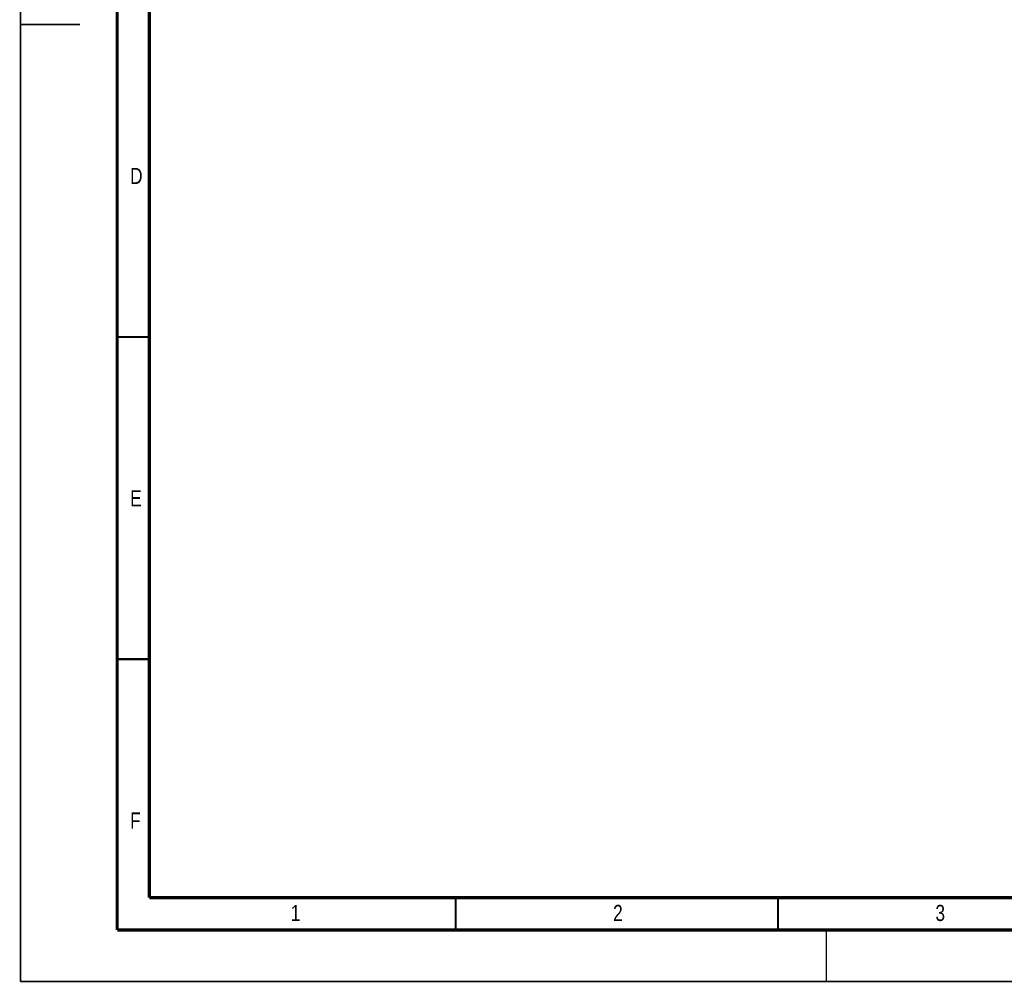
# Model space of a CAD drawing. Header units: millimetres. Extents: x 0 to 420, y 0 to 297.
# Tile 1 of 27: x 0 to 153, y 0 to 149. Entities that reach past the tile are written whole.
import ezdxf

# ---------------------------------------------------------------- set-up
doc = ezdxf.new("R2010")
doc.units = ezdxf.units.MM
doc.header["$LTSCALE"] = 23.1
doc.layers.add('T-EM12-T00-300-GND_DXF_FORMAT', color=7, linetype='CONTINUOUS')
doc.styles.get("Standard").update_dxf_attribs({"font": 'txt', "width": 0.8})

msp = doc.modelspace()

# ---------------------------------------------------------------- linework, layer by layer
at = {"layer": 'T-EM12-T00-300-GND_DXF_FORMAT', "color": 9, "linetype": 'Continuous', "const_width": 0.25}
for points in [[(0, 0), (0, 297)], [(0, 0), (420, 0)]]:
    msp.add_lwpolyline(points, dxfattribs=at)
at = {"layer": 'T-EM12-T00-300-GND_DXF_FORMAT', "color": 7, "linetype": 'Continuous'}
for points, const_width in [([(15, 292), (15, 8)], 0.5), ([(20, 287), (20, 13)], 0.5), ([(0, 148.5), (9.2469, 148.5)], 0.25), ([(15, 100), (20, 100)], 0.35), ([(15, 50), (20, 50)], 0.35), ([(20, 13), (410, 13)], 0.5), ([(67.5, 8), (67.5, 13)], 0.35), ([(117.5, 8), (117.5, 13)], 0.35), ([(15, 8), (415, 8)], 0.5), ([(125, 0), (125, 8)], 0.25)]:
    msp.add_lwpolyline(points, dxfattribs=dict(at, const_width=const_width))

# ---------------------------------------------------------------- texts
at = {"layer": 'T-EM12-T00-300-GND_DXF_FORMAT', "color": 5, "linetype": 'Continuous', "char_height": 2.5, "attachment_point": 1, "line_spacing_factor": 0.9}
for s, insert, width in [('D', (17, 126.2288), 3.392857), ('E', (17, 76.2288), 2.678571), ('F', (17, 26.2288), 2.678571), ('1', (41.9276, 11.8879), 2.142857), ('2', (91.9276, 11.8879), 2.946429), ('3', (141.9276, 11.8879), 2.678571)]:
    msp.add_mtext(s, dxfattribs=dict(at, insert=insert, width=width))

doc.saveas('drawing.dxf')
